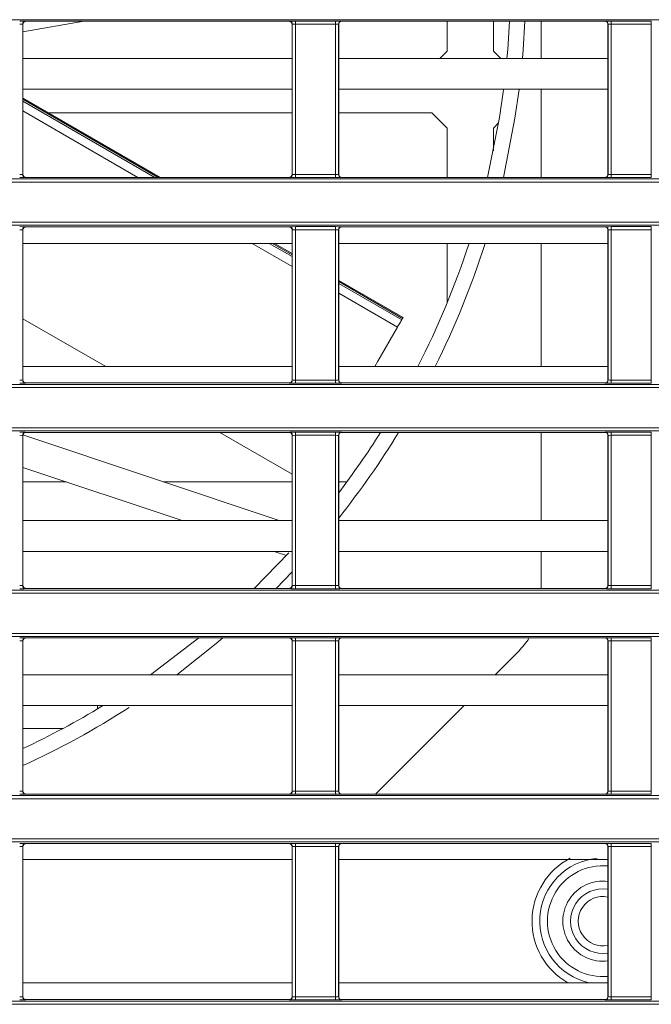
# Model space of a CAD drawing. Header units: millimetres. Extents: x 0 to 1118, y 0 to 864.
# Tile 84 of 248: x 228 to 238, y 466 to 482. Entities that reach past the tile are written whole.
import ezdxf

# ---------------------------------------------------------------- set-up
doc = ezdxf.new("R2010")
doc.units = ezdxf.units.MM

msp = doc.modelspace()

# ---------------------------------------------------------------- linework, layer by layer
at = {"color": 7, "linetype": 'Continuous', "lineweight": 15}
for p, q in [((292.096, 481.635), (161.236, 481.635)), ((227.872, 481.435), (228.859, 481.609)), ((227.92, 481.611), (227.922, 481.609)), ((232.192, 481.609), (227.922, 481.609)), ((232.192, 481.609), (232.194, 481.611)), ((232.294, 481.612), (232.945, 481.612)), ((232.294, 481.562), (232.294, 481.612)), ((232.945, 481.562), (232.945, 481.612)), ((233.045, 481.611), (233.047, 481.609)), ((237.317, 481.609), (233.047, 481.609)), ((234.757, 481.609), (234.757, 481.125)), ((235.507, 481.609), (235.507, 481.125)), ((236.285, 481.005), (236.285, 481.609)), ((237.317, 481.609), (237.319, 481.611)), ((237.419, 481.612), (238.07, 481.612)), ((237.419, 481.562), (237.419, 481.612)), ((238.07, 481.562), (238.07, 481.612)), ((227.87, 481.561), (227.87, 479.124)), ((227.872, 481.559), (227.87, 481.561)), ((227.872, 481.559), (227.872, 479.126)), ((232.244, 481.561), (232.242, 481.559)), ((232.242, 479.126), (232.242, 481.559)), ((232.244, 479.124), (232.244, 481.561)), ((232.945, 481.562), (232.294, 481.562)), ((232.294, 481.562), (232.294, 479.123)), ((232.945, 479.123), (232.945, 481.562)), ((232.995, 481.561), (232.995, 479.124)), ((232.997, 481.559), (232.995, 481.561)), ((232.997, 481.559), (232.997, 479.126)), ((237.369, 481.561), (237.367, 481.559)), ((237.367, 479.126), (237.367, 481.559)), ((237.369, 479.124), (237.369, 481.561)), ((238.07, 481.562), (237.419, 481.562)), ((237.419, 481.562), (237.419, 479.123)), ((238.07, 479.123), (238.07, 481.562)), ((234.637, 481.005), (234.757, 481.125)), ((235.507, 481.125), (235.627, 481.005)), ((232.242, 481.005), (227.872, 481.005)), ((237.367, 481.005), (232.997, 481.005)), ((232.242, 480.505), (227.872, 480.505)), ((237.367, 480.505), (232.997, 480.505)), ((236.285, 479.076), (236.285, 480.505)), ((230.098, 479.076), (227.872, 480.361)), ((232.242, 480.125), (228.282, 480.125)), ((234.507, 480.125), (232.997, 480.125)), ((234.757, 479.875), (234.507, 480.125)), ((234.757, 479.875), (234.757, 479.076)), ((235.592, 479.96), (235.507, 479.875)), ((235.507, 479.875), (235.507, 479.505)), ((161.236, 479.05), (292.096, 479.05)), ((227.87, 479.124), (227.872, 479.126)), ((227.922, 479.076), (227.92, 479.074)), ((232.192, 479.076), (227.922, 479.076)), ((232.194, 479.074), (232.192, 479.076)), ((232.242, 479.126), (232.244, 479.124)), ((232.294, 479.073), (232.294, 479.123)), ((232.294, 479.123), (232.945, 479.123)), ((232.945, 479.073), (232.294, 479.073)), ((232.945, 479.073), (232.945, 479.123)), ((232.995, 479.124), (232.997, 479.126)), ((233.047, 479.076), (233.045, 479.074)), ((237.317, 479.076), (233.047, 479.076)), ((237.319, 479.074), (237.317, 479.076)), ((237.367, 479.126), (237.369, 479.124)), ((237.419, 479.073), (237.419, 479.123)), ((237.419, 479.123), (238.07, 479.123)), ((238.07, 479.073), (237.419, 479.073)), ((238.07, 479.073), (238.07, 479.123)), ((292.096, 479), (161.236, 479)), ((161.236, 478.349), (292.096, 478.349)), ((292.096, 478.299), (161.236, 478.299)), ((227.92, 478.275), (227.922, 478.273)), ((232.192, 478.273), (227.922, 478.273)), ((232.192, 478.273), (232.194, 478.275)), ((232.294, 478.276), (232.945, 478.276)), ((232.294, 478.226), (232.294, 478.276)), ((232.945, 478.226), (232.945, 478.276)), ((233.045, 478.275), (233.047, 478.273)), ((237.317, 478.273), (233.047, 478.273)), ((237.317, 478.273), (237.319, 478.275)), ((237.419, 478.276), (238.07, 478.276)), ((237.419, 478.226), (237.419, 478.276)), ((238.07, 478.226), (238.07, 478.276)), ((227.87, 478.225), (227.87, 475.788)), ((227.872, 478.223), (227.87, 478.225)), ((227.872, 478.223), (227.872, 475.79)), ((232.244, 478.225), (232.242, 478.223)), ((232.242, 475.79), (232.242, 478.223)), ((232.244, 475.788), (232.244, 478.225)), ((232.945, 478.226), (232.294, 478.226)), ((232.294, 478.226), (232.294, 475.786)), ((232.945, 475.786), (232.945, 478.226)), ((232.995, 478.225), (232.995, 475.788)), ((232.997, 478.223), (232.995, 478.225)), ((232.997, 478.223), (232.997, 475.79)), ((237.369, 478.225), (237.367, 478.223)), ((237.367, 475.79), (237.367, 478.223)), ((237.369, 475.788), (237.369, 478.225)), ((238.07, 478.226), (237.419, 478.226)), ((237.419, 478.226), (237.419, 475.786)), ((238.07, 475.786), (238.07, 478.226)), ((232.242, 478.005), (227.872, 478.005)), ((232.242, 477.838), (231.953, 478.005)), ((237.367, 478.005), (232.997, 478.005)), ((234.757, 478.005), (234.757, 477.039)), ((236.285, 476.005), (236.285, 478.005)), ((234.041, 476.8), (232.997, 477.402)), ((227.872, 476.782), (229.217, 476.005)), ((234.02, 476.764), (234.033, 476.787)), ((232.242, 476.005), (227.872, 476.005)), ((237.367, 476.005), (232.997, 476.005)), ((161.236, 475.714), (292.096, 475.714)), ((227.87, 475.788), (227.872, 475.79)), ((227.922, 475.74), (227.92, 475.738)), ((232.192, 475.74), (227.922, 475.74)), ((232.194, 475.738), (232.192, 475.74)), ((232.242, 475.79), (232.244, 475.788)), ((232.294, 475.736), (232.294, 475.786)), ((232.294, 475.786), (232.945, 475.786)), ((232.945, 475.736), (232.294, 475.736)), ((232.945, 475.736), (232.945, 475.786)), ((232.995, 475.788), (232.997, 475.79)), ((233.047, 475.74), (233.045, 475.738)), ((237.317, 475.74), (233.047, 475.74)), ((237.319, 475.738), (237.317, 475.74)), ((237.367, 475.79), (237.369, 475.788)), ((237.419, 475.736), (237.419, 475.786)), ((237.419, 475.786), (238.07, 475.786)), ((238.07, 475.736), (237.419, 475.736)), ((238.07, 475.736), (238.07, 475.786)), ((292.096, 475.664), (161.236, 475.664)), ((161.236, 475.012), (292.096, 475.012)), ((292.096, 474.962), (161.236, 474.962)), ((227.873, 474.897), (232.033, 473.505)), ((227.92, 474.938), (227.922, 474.937)), ((232.192, 474.937), (227.922, 474.937)), ((231.068, 474.937), (232.242, 474.259)), ((232.192, 474.937), (232.194, 474.938)), ((232.294, 474.94), (232.945, 474.94)), ((232.294, 474.89), (232.294, 474.94)), ((232.945, 474.89), (232.945, 474.94)), ((233.045, 474.938), (233.047, 474.937)), ((237.317, 474.937), (233.047, 474.937)), ((236.285, 473.505), (236.285, 474.937)), ((237.317, 474.937), (237.319, 474.938)), ((237.419, 474.94), (238.07, 474.94)), ((237.419, 474.89), (237.419, 474.94)), ((238.07, 474.89), (238.07, 474.94)), ((227.87, 474.888), (227.87, 472.452)), ((227.872, 474.887), (227.87, 474.888)), ((227.872, 474.887), (227.872, 472.454)), ((232.244, 474.888), (232.242, 474.887)), ((232.242, 472.454), (232.242, 474.887)), ((232.244, 472.452), (232.244, 474.888)), ((232.945, 474.89), (232.294, 474.89)), ((232.294, 474.89), (232.294, 472.45)), ((232.945, 472.45), (232.945, 474.89)), ((232.995, 474.888), (232.995, 472.452)), ((232.997, 474.887), (232.995, 474.888)), ((232.997, 474.887), (232.997, 472.454)), ((237.369, 474.888), (237.367, 474.887)), ((237.367, 472.454), (237.367, 474.887)), ((237.369, 472.452), (237.369, 474.888)), ((238.07, 474.89), (237.419, 474.89)), ((237.419, 474.89), (237.419, 472.45)), ((238.07, 472.45), (238.07, 474.89)), ((230.457, 473.505), (227.872, 474.37)), ((228.575, 474.135), (227.872, 474.135)), ((232.242, 474.135), (230.151, 474.135)), ((233.131, 474.135), (232.997, 474.135)), ((232.242, 473.505), (227.872, 473.505)), ((237.367, 473.505), (232.997, 473.505)), ((232.242, 473.005), (227.872, 473.005)), ((231.627, 472.404), (232.187, 472.982)), ((232.148, 472.939), (231.952, 473.005)), ((237.367, 473.005), (232.997, 473.005)), ((236.285, 472.404), (236.285, 473.005)), ((232.242, 472.673), (231.982, 472.404)), ((161.236, 472.378), (292.096, 472.378)), ((227.87, 472.452), (227.872, 472.454)), ((227.922, 472.404), (227.92, 472.402)), ((232.192, 472.404), (227.922, 472.404)), ((232.194, 472.402), (232.192, 472.404)), ((232.242, 472.454), (232.244, 472.452)), ((232.294, 472.4), (232.294, 472.45)), ((232.294, 472.45), (232.945, 472.45)), ((232.945, 472.4), (232.294, 472.4)), ((232.945, 472.4), (232.945, 472.45)), ((232.995, 472.452), (232.997, 472.454)), ((233.047, 472.404), (233.045, 472.402)), ((237.317, 472.404), (233.047, 472.404)), ((237.319, 472.402), (237.317, 472.404)), ((237.367, 472.454), (237.369, 472.452)), ((237.419, 472.4), (237.419, 472.45)), ((237.419, 472.45), (238.07, 472.45)), ((238.07, 472.4), (237.419, 472.4)), ((238.07, 472.4), (238.07, 472.45)), ((292.096, 472.328), (161.236, 472.328)), ((161.236, 471.676), (292.096, 471.676)), ((292.096, 471.626), (161.236, 471.626)), ((227.87, 471.552), (227.87, 469.116)), ((227.872, 471.551), (227.87, 471.552)), ((227.872, 471.551), (227.872, 469.118)), ((227.92, 471.602), (227.922, 471.601)), ((232.192, 471.601), (227.922, 471.601)), ((229.941, 471.005), (230.726, 471.601)), ((232.192, 471.601), (232.194, 471.602)), ((232.244, 471.552), (232.242, 471.551)), ((232.242, 469.118), (232.242, 471.551)), ((232.244, 469.116), (232.244, 471.552)), ((232.294, 471.604), (232.945, 471.604)), ((232.294, 471.554), (232.294, 471.604)), ((232.945, 471.554), (232.294, 471.554)), ((232.294, 471.554), (232.294, 469.114)), ((232.945, 471.554), (232.945, 471.604)), ((232.945, 469.114), (232.945, 471.554)), ((232.995, 471.552), (232.995, 469.116)), ((232.997, 471.551), (232.995, 471.552)), ((232.997, 471.551), (232.997, 469.118)), ((233.045, 471.602), (233.047, 471.601)), ((237.317, 471.601), (233.047, 471.601)), ((237.317, 471.601), (237.319, 471.602)), ((237.369, 471.552), (237.367, 471.551)), ((237.367, 469.118), (237.367, 471.551)), ((237.369, 469.116), (237.369, 471.552)), ((237.419, 471.604), (238.07, 471.604)), ((237.419, 471.554), (237.419, 471.604)), ((238.07, 471.554), (237.419, 471.554)), ((237.419, 471.554), (237.419, 469.114)), ((238.07, 471.554), (238.07, 471.604)), ((238.07, 469.114), (238.07, 471.554)), ((235.919, 471.389), (235.535, 471.005)), ((232.242, 471.005), (227.872, 471.005)), ((237.367, 471.005), (232.997, 471.005)), ((232.242, 470.505), (227.872, 470.505)), ((229.081, 470.505), (229.081, 470.448)), ((237.367, 470.505), (232.997, 470.505)), ((235.035, 470.505), (233.597, 469.068)), ((161.236, 469.042), (292.096, 469.042)), ((292.096, 468.992), (161.236, 468.992)), ((227.87, 469.116), (227.872, 469.118)), ((227.922, 469.068), (227.92, 469.066)), ((232.192, 469.068), (227.922, 469.068)), ((232.194, 469.066), (232.192, 469.068)), ((232.242, 469.118), (232.244, 469.116)), ((232.294, 469.064), (232.294, 469.114)), ((232.294, 469.114), (232.945, 469.114)), ((232.945, 469.064), (232.294, 469.064)), ((232.945, 469.064), (232.945, 469.114)), ((232.995, 469.116), (232.997, 469.118)), ((233.047, 469.068), (233.045, 469.066)), ((237.317, 469.068), (233.047, 469.068)), ((237.319, 469.066), (237.317, 469.068)), ((237.367, 469.118), (237.369, 469.116)), ((237.419, 469.064), (237.419, 469.114)), ((237.419, 469.114), (238.07, 469.114)), ((238.07, 469.064), (237.419, 469.064)), ((238.07, 469.064), (238.07, 469.114)), ((161.236, 468.34), (292.096, 468.34)), ((292.096, 468.29), (161.236, 468.29)), ((227.87, 468.216), (227.87, 465.78)), ((227.872, 468.214), (227.87, 468.216)), ((227.872, 468.214), (227.872, 465.782)), ((227.92, 468.266), (227.922, 468.264)), ((232.192, 468.264), (227.922, 468.264)), ((232.192, 468.264), (232.194, 468.266)), ((232.244, 468.216), (232.242, 468.214)), ((232.242, 465.782), (232.242, 468.214)), ((232.244, 465.78), (232.244, 468.216)), ((232.294, 468.268), (232.945, 468.268)), ((232.294, 468.218), (232.294, 468.268)), ((232.945, 468.218), (232.294, 468.218)), ((232.294, 468.218), (232.294, 465.778)), ((232.945, 468.218), (232.945, 468.268)), ((232.945, 465.778), (232.945, 468.218)), ((232.995, 468.216), (232.995, 465.78)), ((232.997, 468.214), (232.995, 468.216)), ((232.997, 468.214), (232.997, 465.782)), ((233.045, 468.266), (233.047, 468.264)), ((237.317, 468.264), (233.047, 468.264)), ((237.317, 468.264), (237.319, 468.266)), ((237.369, 468.216), (237.367, 468.214)), ((237.367, 465.782), (237.367, 468.214)), ((237.369, 465.78), (237.369, 468.216)), ((237.419, 468.268), (238.07, 468.268)), ((237.419, 468.218), (237.419, 468.268)), ((238.07, 468.218), (237.419, 468.218)), ((237.419, 468.218), (237.419, 465.778)), ((238.07, 468.218), (238.07, 468.268)), ((238.07, 465.778), (238.07, 468.218)), ((232.242, 468.005), (227.872, 468.005)), ((237.367, 468.005), (232.997, 468.005)), ((232.242, 466.005), (227.872, 466.005)), ((237.367, 466.005), (232.997, 466.005)), ((161.236, 465.706), (292.096, 465.706)), ((292.096, 465.656), (161.236, 465.656)), ((227.87, 465.78), (227.872, 465.782)), ((227.922, 465.732), (227.92, 465.73)), ((232.192, 465.732), (227.922, 465.732)), ((232.194, 465.73), (232.192, 465.732)), ((232.242, 465.782), (232.244, 465.78)), ((232.294, 465.728), (232.294, 465.778)), ((232.294, 465.778), (232.945, 465.778)), ((232.945, 465.728), (232.294, 465.728)), ((232.945, 465.728), (232.945, 465.778)), ((232.995, 465.78), (232.997, 465.782)), ((233.047, 465.732), (233.045, 465.73)), ((237.317, 465.732), (233.047, 465.732)), ((237.319, 465.73), (237.317, 465.732)), ((237.367, 465.782), (237.369, 465.78)), ((237.419, 465.728), (237.419, 465.778)), ((237.419, 465.778), (238.07, 465.778)), ((238.07, 465.728), (237.419, 465.728)), ((238.07, 465.728), (238.07, 465.778))]:
    msp.add_line(p, q, dxfattribs=at)
at = {"color": 9, "linetype": 'Continuous', "lineweight": 15}
for p, q in [((230.068, 479.076), (227.872, 480.344)), ((227.872, 480.313), (230.015, 479.076)), ((229.737, 479.076), (227.872, 480.153)), ((232.242, 477.63), (231.592, 478.005)), ((231.87, 478.005), (232.242, 477.79)), ((232.242, 477.821), (231.923, 478.005)), ((234.033, 476.787), (232.997, 477.385)), ((232.997, 477.354), (234.02, 476.764)), ((233.95, 476.643), (232.997, 477.194)), ((227.872, 470.13), (228.52, 470.13))]:
    msp.add_line(p, q, dxfattribs=at)
at = {"color": 7, "linetype": 'Continuous', "lineweight": 15, "flags": 128}
for points in [[(235.728, 481.005), (235.74, 481.149), (235.77, 481.609)], [(236.02, 481.609), (235.99, 481.143), (235.979, 481.005)], [(235.412, 479.076), (235.607, 480.049), (235.672, 480.499)], [(235.925, 480.503), (235.858, 480.037), (235.669, 479.076)], [(234.02, 476.764), (234.014, 476.753), (234.006, 476.74), (233.998, 476.726), (233.988, 476.709), (233.979, 476.692), (233.969, 476.675), (233.959, 476.659), (233.95, 476.643)], [(233.95, 476.643), (233.633, 476.093), (233.582, 476.005)], [(231.117, 471.601), (231.01, 471.51), (230.368, 471.005)]]:
    msp.add_lwpolyline(points, dxfattribs=at)
at = {"color": 7, "linetype": 'Continuous', "lineweight": 15}
for centre, radius, start, end in [((227.92, 481.561), 0.05, 90.0284, 179.9716), ((232.194, 481.561), 0.05, 0.0284, 89.9716), ((233.045, 481.561), 0.05, 90.0198, 179.9802), ((237.319, 481.561), 0.05, 0.0162, 89.9752), ((227.92, 479.124), 0.05, 180.0264, 269.9747), ((232.194, 479.124), 0.05, 270.0253, 359.9736), ((233.045, 479.124), 0.05, 180.0178, 269.9833), ((237.319, 479.124), 0.05, 270.0217, 359.9857), ((227.92, 478.224), 0.05, 90.0268, 179.9721), ((232.194, 478.224), 0.05, 0.0279, 89.9732), ((233.045, 478.224), 0.05, 90.0183, 179.9807), ((237.319, 478.224), 0.05, 0.0158, 89.9768), ((222.035, 482.255), 13.75, 332.9658, 341.942), ((222.035, 482.255), 14, 333.4867, 342.3201), ((239.046, 473.902), 5.783, 149.9297, 150.0795), ((227.92, 475.788), 0.05, 180.0264, 269.9747), ((232.194, 475.788), 0.05, 270.0253, 359.9736), ((233.045, 475.788), 0.05, 180.0178, 269.9833), ((237.319, 475.788), 0.05, 270.0217, 359.9857), ((227.92, 474.888), 0.05, 90.0268, 179.9721), ((232.194, 474.888), 0.05, 0.0279, 89.9732), ((233.045, 474.888), 0.05, 90.0183, 179.9807), ((222.035, 482.255), 14, 321.5385, 328.4841), ((222.035, 482.255), 13.75, 322.8695, 327.8431), ((237.319, 474.888), 0.05, 0.0158, 89.9768), ((227.92, 472.452), 0.05, 180.0277, 269.9734), ((232.194, 472.452), 0.05, 270.0266, 359.9723), ((233.045, 472.452), 0.05, 180.0191, 269.982), ((237.319, 472.452), 0.05, 270.023, 359.9844), ((227.92, 471.552), 0.05, 90.0261, 179.9729), ((232.194, 471.552), 0.05, 0.0271, 89.9739), ((233.045, 471.552), 0.05, 90.0175, 179.9814), ((235.035, 472.273), 1.25, 315, 327.4707), ((237.319, 471.552), 0.05, 0.015, 89.9775), ((222.035, 482.255), 13.75, 295.1213, 301.2276), ((222.035, 482.255), 14, 294.6425, 302.691), ((227.92, 469.116), 0.05, 180.0275, 269.9735), ((232.194, 469.116), 0.05, 270.0265, 359.9725), ((233.045, 469.116), 0.05, 180.0189, 269.9821), ((237.319, 469.116), 0.05, 270.0229, 359.9846), ((227.92, 468.216), 0.05, 90.0265, 179.9725), ((232.194, 468.216), 0.05, 0.0275, 89.9735), ((233.045, 468.216), 0.05, 90.0179, 179.9811), ((237.319, 468.216), 0.05, 0.0154, 89.9771), ((237.285, 467.005), 1.025, 95.287, 257.2381), ((237.285, 467.005), 0.525, 80.9996, 279.0004), ((227.92, 465.78), 0.05, 180.0276, 269.9736), ((232.194, 465.78), 0.05, 270.0264, 359.9724), ((233.045, 465.78), 0.05, 180.019, 269.9821), ((237.319, 465.78), 0.05, 270.0228, 359.9846)]:
    msp.add_arc(centre, radius, start, end, dxfattribs=at)
at = {"color": 9, "linetype": 'Continuous', "lineweight": 15}
for radius, start, end in [(1.15, 117.4842, 240.3758), (0.9, 84.764, 275.236), (0.65, 82.7409, 277.2591), (0.4, 78.1512, 281.8488)]:
    msp.add_arc((237.285, 467.005), radius, start, end, dxfattribs=at)
at = {"color": 7, "linetype": 'Continuous', "lineweight": 15}
for centre, major_axis, ratio, start_param, end_param in [((227.82, 481.611), (0.1, 0), 0.017455, 0.017453, 1.570796), ((227.922, 481.559), (0.0354, -0.0354), 0.999695, 2.356347, 3.926839), ((232.192, 481.559), (0.0354, 0.0354), 0.999695, 5.497939, 7.068431), ((232.294, 481.611), (0.1, 0), 0.017455, 1.570796, 3.124139), ((232.945, 481.611), (0.1, 0), 0.017455, 0.017453, 1.570796), ((233.047, 481.559), (0.0354, -0.0354), 0.999695, 2.356347, 3.926839), ((237.317, 481.559), (0.0354, 0.0354), 0.999695, 5.497939, 7.068431), ((237.419, 481.611), (0.1, 0), 0.017455, 1.570796, 3.124139), ((227.82, 481.561), (0.05, 0), 0.03491, 0.017453, 1.570796), ((232.294, 481.561), (0.05, 0), 0.03491, 1.570796, 3.124139), ((232.945, 481.561), (0.05, 0), 0.03491, 0.017453, 1.570796), ((237.419, 481.561), (0.05, 0), 0.03491, 1.570796, 3.124139), ((227.82, 479.124), (0.05, 0), 0.03491, 4.712389, 6.265732), ((227.82, 479.074), (0.1, 0), 0.017455, 4.712389, 6.265732), ((227.922, 479.126), (0.0354, 0.0354), 0.999695, 2.356347, 3.926839), ((232.192, 479.126), (0.0354, -0.0354), 0.999695, 5.497939, 7.068431), ((232.294, 479.074), (0.1, 0), 0.017455, 3.159046, 4.712389), ((232.294, 479.124), (0.05, 0), 0.03491, 3.159046, 4.712389), ((232.945, 479.124), (0.05, 0), 0.03491, 4.712389, 6.265732), ((232.945, 479.074), (0.1, 0), 0.017455, 4.712389, 6.265732), ((233.047, 479.126), (0.0354, 0.0354), 0.999695, 2.356347, 3.926839), ((237.317, 479.126), (0.0354, -0.0354), 0.999695, 5.497939, 7.068431), ((237.419, 479.074), (0.1, 0), 0.017455, 3.159046, 4.712389), ((237.419, 479.124), (0.05, 0), 0.03491, 3.159046, 4.712389), ((227.82, 478.274), (0.1, 0), 0.017455, 0.017453, 1.570796), ((227.922, 478.223), (0.0354, -0.0354), 0.999695, 2.356347, 3.926839), ((232.192, 478.223), (0.0354, 0.0354), 0.999695, 5.497939, 7.068431), ((232.294, 478.274), (0.1, 0), 0.017455, 1.570796, 3.124139), ((232.945, 478.274), (0.1, 0), 0.017455, 0.017453, 1.570796), ((233.047, 478.223), (0.0354, -0.0354), 0.999695, 2.356347, 3.926839), ((237.317, 478.223), (0.0354, 0.0354), 0.999695, 5.497939, 7.068431), ((237.419, 478.274), (0.1, 0), 0.017455, 1.570796, 3.124139), ((227.82, 478.224), (0.05, 0), 0.03491, 0.017453, 1.570796), ((232.294, 478.224), (0.05, 0), 0.03491, 1.570796, 3.124139), ((232.945, 478.224), (0.05, 0), 0.03491, 0.017453, 1.570796), ((237.419, 478.224), (0.05, 0), 0.03491, 1.570796, 3.124139), ((227.82, 475.788), (0.05, 0), 0.03491, 4.712389, 6.265732), ((227.82, 475.738), (0.1, 0), 0.017455, 4.712389, 6.265732), ((227.922, 475.79), (0.0354, 0.0354), 0.999695, 2.356347, 3.926839), ((232.192, 475.79), (0.0354, -0.0354), 0.999695, 5.497939, 7.068431), ((232.294, 475.738), (0.1, 0), 0.017455, 3.159046, 4.712389), ((232.294, 475.788), (0.05, 0), 0.03491, 3.159046, 4.712389), ((232.945, 475.788), (0.05, 0), 0.03491, 4.712389, 6.265732), ((232.945, 475.738), (0.1, 0), 0.017455, 4.712389, 6.265732), ((233.047, 475.79), (0.0354, 0.0354), 0.999695, 2.356347, 3.926839), ((237.317, 475.79), (0.0354, -0.0354), 0.999695, 5.497939, 7.068431), ((237.419, 475.738), (0.1, 0), 0.017455, 3.159046, 4.712389), ((237.419, 475.788), (0.05, 0), 0.03491, 3.159046, 4.712389), ((227.82, 474.938), (0.1, 0), 0.017455, 0.017453, 1.570796), ((227.922, 474.887), (0.0354, -0.0354), 0.999695, 2.356347, 3.926839), ((232.192, 474.887), (0.0354, 0.0354), 0.999695, 5.497939, 7.068431), ((232.294, 474.938), (0.1, 0), 0.017455, 1.570796, 3.124139), ((232.945, 474.938), (0.1, 0), 0.017455, 0.017453, 1.570796), ((233.047, 474.887), (0.0354, -0.0354), 0.999695, 2.356347, 3.926839), ((237.317, 474.887), (0.0354, 0.0354), 0.999695, 5.497939, 7.068431), ((237.419, 474.938), (0.1, 0), 0.017455, 1.570796, 3.124139), ((227.82, 474.888), (0.05, 0), 0.03491, 0.017453, 1.570796), ((232.294, 474.888), (0.05, 0), 0.03491, 1.570796, 3.124139), ((232.945, 474.888), (0.05, 0), 0.03491, 0.017453, 1.570796), ((237.419, 474.888), (0.05, 0), 0.03491, 1.570796, 3.124139), ((227.82, 472.452), (0.05, 0), 0.03491, 4.712389, 6.265732), ((227.82, 472.402), (0.1, 0), 0.017455, 4.712389, 6.265732), ((227.922, 472.454), (0.0354, 0.0354), 0.999695, 2.356347, 3.926839), ((232.192, 472.454), (0.0354, -0.0354), 0.999695, 5.497939, 7.068431), ((232.294, 472.402), (0.1, 0), 0.017455, 3.159046, 4.712389), ((232.294, 472.452), (0.05, 0), 0.03491, 3.159046, 4.712389), ((232.945, 472.452), (0.05, 0), 0.03491, 4.712389, 6.265732), ((232.945, 472.402), (0.1, 0), 0.017455, 4.712389, 6.265732), ((233.047, 472.454), (0.0354, 0.0354), 0.999695, 2.356347, 3.926839), ((237.317, 472.454), (0.0354, -0.0354), 0.999695, 5.497939, 7.068431), ((237.419, 472.402), (0.1, 0), 0.017455, 3.159046, 4.712389), ((237.419, 472.452), (0.05, 0), 0.03491, 3.159046, 4.712389), ((227.82, 471.602), (0.1, 0), 0.017455, 0.017453, 1.570796), ((227.82, 471.552), (0.05, 0), 0.03491, 0.017453, 1.570796), ((227.922, 471.551), (0.0354, -0.0354), 0.999695, 2.356347, 3.926839), ((232.192, 471.551), (0.0354, 0.0354), 0.999695, 5.497939, 7.068431), ((232.294, 471.602), (0.1, 0), 0.017455, 1.570796, 3.124139), ((232.294, 471.552), (0.05, 0), 0.03491, 1.570796, 3.124139), ((232.945, 471.602), (0.1, 0), 0.017455, 0.017453, 1.570796), ((232.945, 471.552), (0.05, 0), 0.03491, 0.017453, 1.570796), ((233.047, 471.551), (0.0354, -0.0354), 0.999695, 2.356347, 3.926839), ((237.317, 471.551), (0.0354, 0.0354), 0.999695, 5.497939, 7.068431), ((237.419, 471.602), (0.1, 0), 0.017455, 1.570796, 3.124139), ((237.419, 471.552), (0.05, 0), 0.03491, 1.570796, 3.124139), ((227.82, 469.116), (0.05, 0), 0.03491, 4.712389, 6.265732), ((227.82, 469.066), (0.1, 0), 0.017455, 4.712389, 6.265732), ((227.922, 469.118), (0.0354, 0.0354), 0.999695, 2.356347, 3.926839), ((232.192, 469.118), (0.0354, -0.0354), 0.999695, 5.497939, 7.068431), ((232.294, 469.066), (0.1, 0), 0.017455, 3.159046, 4.712389), ((232.294, 469.116), (0.05, 0), 0.03491, 3.159046, 4.712389), ((232.945, 469.116), (0.05, 0), 0.03491, 4.712389, 6.265732), ((232.945, 469.066), (0.1, 0), 0.017455, 4.712389, 6.265732), ((233.047, 469.118), (0.0354, 0.0354), 0.999695, 2.356347, 3.926839), ((237.317, 469.118), (0.0354, -0.0354), 0.999695, 5.497939, 7.068431), ((237.419, 469.066), (0.1, 0), 0.017455, 3.159046, 4.712389), ((237.419, 469.116), (0.05, 0), 0.03491, 3.159046, 4.712389), ((227.82, 468.266), (0.1, 0), 0.017455, 0.017453, 1.570796), ((227.82, 468.216), (0.05, 0), 0.03491, 0.017453, 1.570796), ((227.922, 468.214), (0.0354, -0.0354), 0.999695, 2.356347, 3.926839), ((232.192, 468.214), (0.0354, 0.0354), 0.999695, 5.497939, 7.068431), ((232.294, 468.266), (0.1, 0), 0.017455, 1.570796, 3.124139), ((232.294, 468.216), (0.05, 0), 0.03491, 1.570796, 3.124139), ((232.945, 468.266), (0.1, 0), 0.017455, 0.017453, 1.570796), ((232.945, 468.216), (0.05, 0), 0.03491, 0.017453, 1.570796), ((233.047, 468.214), (0.0354, -0.0354), 0.999695, 2.356347, 3.926839), ((237.317, 468.214), (0.0354, 0.0354), 0.999695, 5.497939, 7.068431), ((237.419, 468.266), (0.1, 0), 0.017455, 1.570796, 3.124139), ((237.419, 468.216), (0.05, 0), 0.03491, 1.570796, 3.124139), ((227.82, 465.78), (0.05, 0), 0.03491, 4.712389, 6.265732), ((227.82, 465.73), (0.1, 0), 0.017455, 4.712389, 6.265732), ((227.922, 465.782), (0.0354, 0.0354), 0.999695, 2.356347, 3.926839), ((232.192, 465.782), (0.0354, -0.0354), 0.999695, 5.497939, 7.068431), ((232.294, 465.73), (0.1, 0), 0.017455, 3.159046, 4.712389), ((232.294, 465.78), (0.05, 0), 0.03491, 3.159046, 4.712389), ((232.945, 465.78), (0.05, 0), 0.03491, 4.712389, 6.265732), ((232.945, 465.73), (0.1, 0), 0.017455, 4.712389, 6.265732), ((233.047, 465.782), (0.0354, 0.0354), 0.999695, 2.356347, 3.926839), ((237.317, 465.782), (0.0354, -0.0354), 0.999695, 5.497939, 7.068431), ((237.419, 465.73), (0.1, 0), 0.017455, 3.159046, 4.712389), ((237.419, 465.78), (0.05, 0), 0.03491, 3.159046, 4.712389)]:
    msp.add_ellipse(centre, major_axis=major_axis, ratio=ratio, start_param=start_param, end_param=end_param, dxfattribs=at)

doc.saveas('drawing.dxf')
